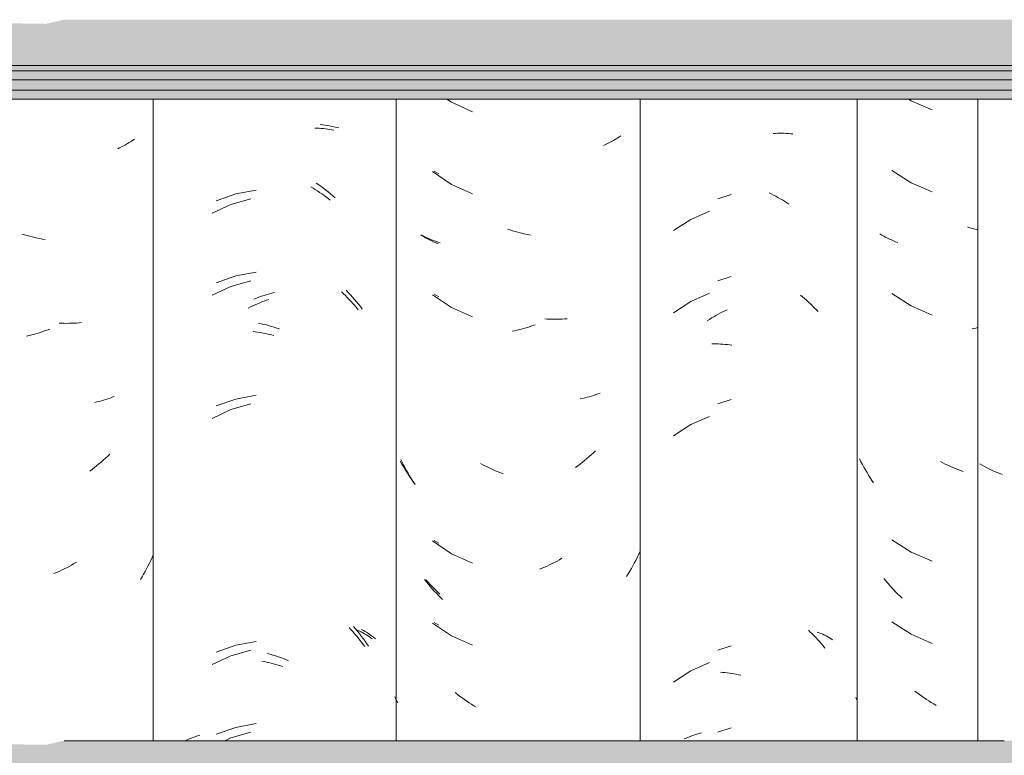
# Model space of a CAD drawing. Header units: metres. Extents: x -28.2 to 13.6, y -1.6 to 5.9.
# Tile 108 of 159: x 1.671 to 2.033, y 3.273 to 3.543. Entities that reach past the tile are written whole.
import ezdxf

# ---------------------------------------------------------------- set-up
doc = ezdxf.new("R2010")
doc.units = ezdxf.units.M
doc.layers.add('A-GLAZ-CWMG', color=7, linetype='Continuous', lineweight=5)
doc.layers.add('A-ROOF', color=7, linetype='Continuous', lineweight=5)

# ---------------------------------------------------------------- blocks, each defined once
blk = doc.blocks.new('FP_169-CASA 1')
at = {"layer": 'A-GLAZ-CWMG', "color": 9, "true_color": 0xc0c0c0}
for p, q in [((-18.981, 3.51402), (-18.98003, 3.5134)), ((-18.98003, 3.5134), (-18.97227, 3.51005)), ((-18.98714, 3.48781), (-18.98003, 3.48325)), ((-18.98003, 3.48325), (-18.97227, 3.47991)), ((-18.99082, 3.4641), (-18.99151, 3.46451)), ((-18.99013, 3.46372), (-18.99082, 3.4641)), ((-18.98942, 3.46334), (-18.99013, 3.46372)), ((-18.95844, 3.46679), (-18.9594, 3.4671)), ((-18.95748, 3.46651), (-18.95844, 3.46679)), ((-18.95653, 3.46624), (-18.95748, 3.46651)), ((-18.95557, 3.46598), (-18.95653, 3.46624)), ((-18.98871, 3.46297), (-18.98942, 3.46334)), ((-18.98798, 3.46262), (-18.98871, 3.46297)), ((-18.98724, 3.46229), (-18.98798, 3.46262)), ((-18.98649, 3.46196), (-18.98724, 3.46229)), ((-18.98573, 3.46165), (-18.98649, 3.46196)), ((-18.98496, 3.46135), (-18.98573, 3.46165)), ((-18.98714, 3.44259), (-18.98003, 3.43804)), ((-18.98003, 3.43804), (-18.97227, 3.4347)), ((-18.95698, 3.42975), (-18.95769, 3.42959)), ((-18.95628, 3.42992), (-18.95698, 3.42975)), ((-18.95557, 3.43009), (-18.95628, 3.42992)), ((-18.99846, 3.38084), (-18.99898, 3.38185)), ((-18.99793, 3.37983), (-18.99846, 3.38084)), ((-18.9684, 3.38045), (-18.96931, 3.38093)), ((-18.96749, 3.37999), (-18.9684, 3.38045)), ((-18.99738, 3.37883), (-18.99793, 3.37983)), ((-18.99682, 3.37784), (-18.99738, 3.37883)), ((-18.99625, 3.37687), (-18.99682, 3.37784)), ((-18.99566, 3.3759), (-18.99625, 3.37687)), ((-18.96657, 3.37954), (-18.96749, 3.37999)), ((-18.96565, 3.37911), (-18.96657, 3.37954)), ((-18.96472, 3.3787), (-18.96565, 3.37911)), ((-18.96379, 3.37831), (-18.96472, 3.3787)), ((-18.96286, 3.37793), (-18.96379, 3.37831)), ((-18.96193, 3.37756), (-18.96286, 3.37793)), ((-18.96099, 3.37722), (-18.96193, 3.37756)), ((-18.99506, 3.37494), (-18.99566, 3.3759)), ((-18.99444, 3.374), (-18.99506, 3.37494)), ((-18.99381, 3.37307), (-18.99444, 3.374)), ((-18.98714, 3.35216), (-18.98003, 3.34761)), ((-18.98003, 3.34761), (-18.97227, 3.34427)), ((-18.98935, 3.33704), (-18.99006, 3.3379)), ((-18.98863, 3.3362), (-18.98935, 3.33704)), ((-18.9879, 3.33537), (-18.98863, 3.3362)), ((-18.98716, 3.33456), (-18.9879, 3.33537)), ((-18.98641, 3.33376), (-18.98716, 3.33456)), ((-18.98565, 3.33297), (-18.98641, 3.33376)), ((-18.98488, 3.3322), (-18.98565, 3.33297)), ((-18.9841, 3.33143), (-18.98488, 3.3322)), ((-18.98331, 3.33069), (-18.9841, 3.33143)), ((-18.98714, 3.32202), (-18.98003, 3.31747)), ((-18.98003, 3.31747), (-18.97227, 3.31412)), ((-18.99983, 3.29317), (-19.00032, 3.29423)), ((-18.97786, 3.29598), (-18.97871, 3.29663)), ((-18.97701, 3.29535), (-18.97786, 3.29598)), ((-18.97615, 3.29473), (-18.97701, 3.29535)), ((-18.97528, 3.29413), (-18.97615, 3.29473)), ((-18.97441, 3.29354), (-18.97528, 3.29413)), ((-18.97353, 3.29297), (-18.97441, 3.29354)), ((-18.97264, 3.29241), (-18.97353, 3.29297)), ((-18.97175, 3.29187), (-18.97264, 3.29241)), ((-18.97085, 3.29135), (-18.97175, 3.29187))]:
    blk.add_line(p, q, dxfattribs=at)
blk = doc.blocks.new('FP_170-CASA 1')
at = {"layer": 'A-GLAZ-CWMG', "color": 9, "true_color": 0xc0c0c0}
for p, q in [((-19.03073, 3.50138), (-19.02991, 3.50143)), ((-19.02991, 3.50143), (-19.0291, 3.50146)), ((-19.0291, 3.50146), (-19.02829, 3.50148)), ((-19.02829, 3.50148), (-19.02748, 3.50148)), ((-19.02748, 3.50148), (-19.02668, 3.50146)), ((-19.02668, 3.50146), (-19.02589, 3.50144)), ((-19.02589, 3.50144), (-19.0251, 3.50139)), ((-19.0251, 3.50139), (-19.02431, 3.50133)), ((-19.02431, 3.50133), (-19.02354, 3.50126)), ((-19.03222, 3.47962), (-19.0314, 3.47922)), ((-19.0314, 3.47922), (-19.03058, 3.4788)), ((-19.03058, 3.4788), (-19.02976, 3.47837)), ((-19.02976, 3.47837), (-19.02895, 3.47792)), ((-19.02895, 3.47792), (-19.02814, 3.47745)), ((-19.02814, 3.47745), (-19.02733, 3.47697)), ((-19.02733, 3.47697), (-19.02654, 3.47648)), ((-19.02654, 3.47648), (-19.02574, 3.47597)), ((-19.02574, 3.47597), (-19.02495, 3.47544)), ((-19.05407, 3.47285), (-19.06099, 3.46985)), ((-19.06099, 3.46985), (-19.06727, 3.46571)), ((-19.05407, 3.44271), (-19.06099, 3.43971)), ((-19.02064, 3.44207), (-19.0199, 3.44145)), ((-19.06099, 3.43971), (-19.06727, 3.43557)), ((-19.0199, 3.44145), (-19.01916, 3.44081)), ((-19.01916, 3.44081), (-19.01843, 3.44016)), ((-19.01843, 3.44016), (-19.01771, 3.43949)), ((-19.01771, 3.43949), (-19.017, 3.43881)), ((-19.017, 3.43881), (-19.0163, 3.43812)), ((-19.05251, 3.43411), (-19.0517, 3.43458)), ((-19.0517, 3.43458), (-19.05089, 3.43503)), ((-19.05089, 3.43503), (-19.05007, 3.43547)), ((-19.05007, 3.43547), (-19.04925, 3.43589)), ((-19.04925, 3.43589), (-19.04843, 3.43629)), ((-19.04843, 3.43629), (-19.04761, 3.43668)), ((-19.0163, 3.43812), (-19.0156, 3.43741)), ((-19.0156, 3.43741), (-19.01492, 3.43669)), ((-19.01492, 3.43669), (-19.01424, 3.43596)), ((-19.0549, 3.43262), (-19.05411, 3.43313)), ((-19.05411, 3.43313), (-19.05331, 3.43363)), ((-19.05331, 3.43363), (-19.05251, 3.43411)), ((-19.05323, 3.42416), (-19.05243, 3.42416)), ((-19.05243, 3.42416), (-19.05162, 3.42415)), ((-19.05162, 3.42415), (-19.05081, 3.42412)), ((-19.05081, 3.42412), (-19.04999, 3.42408)), ((-19.04999, 3.42408), (-19.04917, 3.42402)), ((-19.04917, 3.42402), (-19.04835, 3.42394)), ((-19.04835, 3.42394), (-19.04752, 3.42385)), ((-19.04752, 3.42385), (-19.04669, 3.42374)), ((-19.04669, 3.42374), (-19.04586, 3.42362)), ((-19.05407, 3.3975), (-19.06099, 3.3945)), ((-19.06099, 3.3945), (-19.06727, 3.39035)), ((-19.01777, 3.31897), (-19.01706, 3.3183)), ((-19.01706, 3.3183), (-19.01635, 3.3176)), ((-19.01635, 3.3176), (-19.01566, 3.3169)), ((-19.01566, 3.3169), (-19.01497, 3.31618)), ((-19.01497, 3.31618), (-19.0143, 3.31545)), ((-19.01451, 3.31828), (-19.01384, 3.31802)), ((-19.0143, 3.31545), (-19.01363, 3.3147)), ((-19.01384, 3.31802), (-19.01318, 3.31774)), ((-19.01318, 3.31774), (-19.01253, 3.31745)), ((-19.01253, 3.31745), (-19.01189, 3.31715)), ((-19.01189, 3.31715), (-19.01126, 3.31684)), ((-19.01126, 3.31684), (-19.01065, 3.31652)), ((-19.01065, 3.31652), (-19.01004, 3.31618)), ((-19.01004, 3.31618), (-19.00945, 3.31583)), ((-19.00945, 3.31583), (-19.00886, 3.31547)), ((-19.01363, 3.3147), (-19.01297, 3.31394)), ((-19.01297, 3.31394), (-19.01233, 3.31317)), ((-19.01233, 3.31317), (-19.01169, 3.31239)), ((-19.05407, 3.30707), (-19.06099, 3.30407)), ((-19.06099, 3.30407), (-19.06727, 3.29992)), ((-19.05006, 3.30351), (-19.04924, 3.30345)), ((-19.04924, 3.30345), (-19.04842, 3.30338)), ((-19.04842, 3.30338), (-19.04759, 3.30329)), ((-19.04759, 3.30329), (-19.04676, 3.30318)), ((-19.04676, 3.30318), (-19.04593, 3.30306)), ((-19.04593, 3.30306), (-19.0451, 3.30292)), ((-19.0451, 3.30292), (-19.04426, 3.30277)), ((-19.04426, 3.30277), (-19.04343, 3.3026)), ((-19.04343, 3.3026), (-19.04259, 3.30241))]:
    blk.add_line(p, q, dxfattribs=at)
blk = doc.blocks.new('FP_171-CASA 1')
at = {"layer": 'A-GLAZ-CWMG', "color": 9, "true_color": 0xc0c0c0}
for p, q in [((-19.15521, 3.48755), (-19.15351, 3.48656)), ((-19.15894, 3.46364), (-19.15974, 3.46406)), ((-19.15812, 3.46324), (-19.15894, 3.46364)), ((-19.1573, 3.46286), (-19.15812, 3.46324)), ((-19.15645, 3.46249), (-19.1573, 3.46286)), ((-19.1556, 3.46214), (-19.15645, 3.46249)), ((-19.15473, 3.46181), (-19.1556, 3.46214)), ((-19.15385, 3.46149), (-19.15473, 3.46181)), ((-19.15296, 3.4612), (-19.15385, 3.46149)), ((-19.15521, 3.44234), (-19.15351, 3.44135)), ((-19.16701, 3.37993), (-19.16764, 3.38105)), ((-19.16636, 3.37883), (-19.16701, 3.37993)), ((-19.1657, 3.37775), (-19.16636, 3.37883)), ((-19.16502, 3.37667), (-19.1657, 3.37775)), ((-19.16433, 3.37561), (-19.16502, 3.37667)), ((-19.16362, 3.37456), (-19.16433, 3.37561)), ((-19.16289, 3.37353), (-19.16362, 3.37456)), ((-19.16215, 3.37251), (-19.16289, 3.37353)), ((-19.15521, 3.35191), (-19.15351, 3.35092)), ((-19.15741, 3.33659), (-19.15824, 3.33752)), ((-19.15657, 3.33568), (-19.15741, 3.33659)), ((-19.15572, 3.33479), (-19.15657, 3.33568)), ((-19.15485, 3.33392), (-19.15572, 3.33479)), ((-19.15397, 3.33306), (-19.15485, 3.33392)), ((-19.15308, 3.33222), (-19.15397, 3.33306)), ((-19.15521, 3.32177), (-19.15351, 3.32078)), ((-19.1691, 3.29339), (-19.16963, 3.29447)), ((-19.16855, 3.29232), (-19.1691, 3.29339))]:
    blk.add_line(p, q, dxfattribs=at)
blk = doc.blocks.new('FP_172-CASA 1')
at = {"layer": 'A-GLAZ-CWMG', "color": 9, "true_color": 0xc0c0c0}
for p, q in [((-19.19901, 3.5034), (-19.19821, 3.50338)), ((-19.19821, 3.50338), (-19.19741, 3.50333)), ((-19.19741, 3.50333), (-19.19662, 3.50328)), ((-19.19662, 3.50328), (-19.19583, 3.50321)), ((-19.19583, 3.50321), (-19.19505, 3.50313)), ((-19.19505, 3.50313), (-19.19428, 3.50303)), ((-19.19428, 3.50303), (-19.19351, 3.50292)), ((-19.19351, 3.50292), (-19.19275, 3.50279)), ((-19.19275, 3.50279), (-19.192, 3.50265)), ((-19.20048, 3.48178), (-19.19967, 3.4813)), ((-19.19967, 3.4813), (-19.19886, 3.48081)), ((-19.19886, 3.48081), (-19.19806, 3.4803)), ((-19.19806, 3.4803), (-19.19727, 3.47978)), ((-19.19727, 3.47978), (-19.19648, 3.47924)), ((-19.19648, 3.47924), (-19.19569, 3.47869)), ((-19.19569, 3.47869), (-19.19491, 3.47813)), ((-19.19491, 3.47813), (-19.19414, 3.47755)), ((-19.22985, 3.47534), (-19.23672, 3.47211)), ((-19.22255, 3.47742), (-19.22985, 3.47534)), ((-19.19414, 3.47755), (-19.19337, 3.47696)), ((-19.22255, 3.44728), (-19.22985, 3.4452)), ((-19.22985, 3.4452), (-19.23672, 3.44196)), ((-19.1892, 3.44323), (-19.18848, 3.44255)), ((-19.18848, 3.44255), (-19.18777, 3.44186)), ((-19.18777, 3.44186), (-19.18707, 3.44115)), ((-19.22176, 3.4381), (-19.22092, 3.43848)), ((-19.22092, 3.43848), (-19.22009, 3.43885)), ((-19.22009, 3.43885), (-19.21925, 3.4392)), ((-19.21925, 3.4392), (-19.21841, 3.43954)), ((-19.21841, 3.43954), (-19.21757, 3.43986)), ((-19.21757, 3.43986), (-19.21673, 3.44017)), ((-19.21673, 3.44017), (-19.21588, 3.44046)), ((-19.18707, 3.44115), (-19.18638, 3.44043)), ((-19.18638, 3.44043), (-19.18569, 3.4397)), ((-19.18569, 3.4397), (-19.18502, 3.43896)), ((-19.18502, 3.43896), (-19.18435, 3.4382)), ((-19.18435, 3.4382), (-19.1837, 3.43743)), ((-19.22342, 3.43729), (-19.22259, 3.4377)), ((-19.22259, 3.4377), (-19.22176, 3.4381)), ((-19.1837, 3.43743), (-19.18305, 3.43665)), ((-19.22168, 3.42862), (-19.22084, 3.42853)), ((-19.22084, 3.42853), (-19.22001, 3.42841)), ((-19.22001, 3.42841), (-19.21917, 3.42829)), ((-19.21917, 3.42829), (-19.21833, 3.42814)), ((-19.21833, 3.42814), (-19.21749, 3.42799)), ((-19.21749, 3.42799), (-19.21664, 3.42781)), ((-19.21664, 3.42781), (-19.2158, 3.42762)), ((-19.2158, 3.42762), (-19.21495, 3.42742)), ((-19.21495, 3.42742), (-19.21411, 3.4272)), ((-19.22255, 3.40206), (-19.22985, 3.39998)), ((-19.22985, 3.39998), (-19.23672, 3.39675)), ((-19.18643, 3.31992), (-19.18575, 3.31919)), ((-19.18575, 3.31919), (-19.18508, 3.31845)), ((-19.18331, 3.31899), (-19.18267, 3.31868)), ((-19.18508, 3.31845), (-19.18441, 3.31769)), ((-19.18441, 3.31769), (-19.18375, 3.31692)), ((-19.18375, 3.31692), (-19.18311, 3.31615)), ((-19.18311, 3.31615), (-19.18247, 3.31536)), ((-19.18267, 3.31868), (-19.18204, 3.31836)), ((-19.18247, 3.31536), (-19.18184, 3.31455)), ((-19.18204, 3.31836), (-19.18142, 3.31803)), ((-19.18142, 3.31803), (-19.18081, 3.31769)), ((-19.18081, 3.31769), (-19.18022, 3.31734)), ((-19.18022, 3.31734), (-19.17963, 3.31698)), ((-19.17963, 3.31698), (-19.17905, 3.3166)), ((-19.17905, 3.3166), (-19.17849, 3.31622)), ((-19.17849, 3.31622), (-19.17794, 3.31582)), ((-19.18184, 3.31455), (-19.18123, 3.31374)), ((-19.18123, 3.31374), (-19.18062, 3.31292)), ((-19.22985, 3.30955), (-19.23672, 3.30632)), ((-19.22255, 3.31164), (-19.22985, 3.30955)), ((-19.2184, 3.30759), (-19.21756, 3.30743)), ((-19.21756, 3.30743), (-19.21671, 3.30726)), ((-19.21671, 3.30726), (-19.21587, 3.30707)), ((-19.21587, 3.30707), (-19.21502, 3.30687)), ((-19.21502, 3.30687), (-19.21418, 3.30665)), ((-19.21418, 3.30665), (-19.21333, 3.30642)), ((-19.21333, 3.30642), (-19.21249, 3.30617)), ((-19.21249, 3.30617), (-19.21164, 3.30591)), ((-19.21164, 3.30591), (-19.2108, 3.30563)), ((-19.22985, 3.27941), (-19.23201, 3.27839)), ((-19.22255, 3.28149), (-19.22985, 3.27941))]:
    blk.add_line(p, q, dxfattribs=at)
blk = doc.blocks.new('FP_173-CASA 1')
at = {"layer": 'A-GLAZ-CWMG', "color": 9, "true_color": 0xc0c0c0}
for p, q in [((-19.27066, 3.49616), (-19.27139, 3.49582)), ((-19.26993, 3.49651), (-19.27066, 3.49616)), ((-19.26922, 3.49688), (-19.26993, 3.49651)), ((-19.26852, 3.49727), (-19.26922, 3.49688)), ((-19.26783, 3.49766), (-19.26852, 3.49727)), ((-19.26715, 3.49807), (-19.26783, 3.49766)), ((-19.26648, 3.49849), (-19.26715, 3.49807)), ((-19.26583, 3.49892), (-19.26648, 3.49849)), ((-19.26519, 3.49936), (-19.26583, 3.49892)), ((-19.30559, 3.46418), (-19.30653, 3.46447)), ((-19.30464, 3.4639), (-19.30559, 3.46418)), ((-19.3037, 3.46364), (-19.30464, 3.4639)), ((-19.30276, 3.4634), (-19.3037, 3.46364)), ((-19.30182, 3.46318), (-19.30276, 3.4634)), ((-19.30088, 3.46297), (-19.30182, 3.46318)), ((-19.29994, 3.46278), (-19.30088, 3.46297)), ((-19.299, 3.46261), (-19.29994, 3.46278)), ((-19.29806, 3.46246), (-19.299, 3.46261)), ((-19.29191, 3.43171), (-19.29283, 3.43175)), ((-19.29099, 3.43168), (-19.29191, 3.43171)), ((-19.29008, 3.43167), (-19.29099, 3.43168)), ((-19.28917, 3.43168), (-19.29008, 3.43167)), ((-19.28827, 3.4317), (-19.28917, 3.43168)), ((-19.28737, 3.43174), (-19.28827, 3.4317)), ((-19.28647, 3.43179), (-19.28737, 3.43174)), ((-19.28559, 3.43187), (-19.28647, 3.43179)), ((-19.2847, 3.43195), (-19.28559, 3.43187)), ((-19.30293, 3.42743), (-19.30387, 3.4272)), ((-19.30199, 3.42768), (-19.30293, 3.42743)), ((-19.30105, 3.42795), (-19.30199, 3.42768)), ((-19.30011, 3.42824), (-19.30105, 3.42795)), ((-19.29917, 3.42854), (-19.30011, 3.42824)), ((-19.29823, 3.42886), (-19.29917, 3.42854)), ((-19.29729, 3.4292), (-19.29823, 3.42886)), ((-19.29636, 3.42955), (-19.29729, 3.4292)), ((-19.30387, 3.4272), (-19.30482, 3.42698)), ((-19.27904, 3.40278), (-19.27987, 3.40259)), ((-19.27821, 3.40299), (-19.27904, 3.40278)), ((-19.27739, 3.40321), (-19.27821, 3.40299)), ((-19.27658, 3.40344), (-19.27739, 3.40321)), ((-19.27578, 3.40369), (-19.27658, 3.40344)), ((-19.27499, 3.40396), (-19.27578, 3.40369)), ((-19.2742, 3.40424), (-19.27499, 3.40396)), ((-19.27343, 3.40453), (-19.2742, 3.40424)), ((-19.27267, 3.40483), (-19.27343, 3.40453)), ((-19.27747, 3.38072), (-19.27829, 3.38002)), ((-19.27666, 3.38143), (-19.27747, 3.38072)), ((-19.27586, 3.38216), (-19.27666, 3.38143)), ((-19.27506, 3.3829), (-19.27586, 3.38216)), ((-19.27428, 3.38366), (-19.27506, 3.3829)), ((-19.2808, 3.37802), (-19.28165, 3.37739)), ((-19.27996, 3.37868), (-19.2808, 3.37802)), ((-19.27912, 3.37934), (-19.27996, 3.37868)), ((-19.27829, 3.38002), (-19.27912, 3.37934)), ((-19.25926, 3.34457), (-19.25975, 3.34354)), ((-19.25877, 3.34561), (-19.25926, 3.34457)), ((-19.25831, 3.34666), (-19.25877, 3.34561)), ((-19.29292, 3.34058), (-19.29385, 3.34016)), ((-19.292, 3.34101), (-19.29292, 3.34058)), ((-19.29108, 3.34146), (-19.292, 3.34101)), ((-19.29017, 3.34193), (-19.29108, 3.34146)), ((-19.28926, 3.34241), (-19.29017, 3.34193)), ((-19.28836, 3.34291), (-19.28926, 3.34241)), ((-19.28746, 3.34343), (-19.28836, 3.34291)), ((-19.28656, 3.34396), (-19.28746, 3.34343)), ((-19.26079, 3.3415), (-19.26133, 3.3405)), ((-19.26027, 3.34252), (-19.26079, 3.3415)), ((-19.25975, 3.34354), (-19.26027, 3.34252)), ((-19.29385, 3.34016), (-19.29478, 3.33976)), ((-19.26245, 3.33853), (-19.26304, 3.33756)), ((-19.26189, 3.33951), (-19.26245, 3.33853)), ((-19.26133, 3.3405), (-19.26189, 3.33951))]:
    blk.add_line(p, q, dxfattribs=at)
blk = doc.blocks.new('Rectangular Mullion - Telha Fibrocimento - Ondulada-V162-CASA 1')
at = {"layer": 'A-GLAZ-CWMG'}
for p, q in [((-19.2584, 3.51402), (-19.2584, 3.27839)), ((-19.16913, 3.51402), (-19.16913, 3.27839)), ((-18.99981, 3.51402), (-18.99981, 3.27839)), ((-18.95557, 3.51402), (-18.95557, 3.27839))]:
    blk.add_line(p, q, dxfattribs=at)
for name in ['FP_172-CASA 1', 'FP_170-CASA 1', 'FP_171-CASA 1', 'FP_169-CASA 1', 'FP_173-CASA 1']:
    blk.add_blockref(name, (0, 0), dxfattribs=at)
blk = doc.blocks.new('FP_177-CASA 1')
at = {"layer": 'A-GLAZ-CWMG', "color": 9, "true_color": 0xc0c0c0}
for p, q in [((-19.04615, 3.479), (-19.05101, 3.47743)), ((-19.04615, 3.44886), (-19.05101, 3.44728)), ((-19.04615, 3.40365), (-19.05101, 3.40207)), ((-19.04615, 3.31322), (-19.05101, 3.31164)), ((-19.04615, 3.28308), (-19.05101, 3.2815)), ((-19.06334, 3.27905), (-19.06259, 3.27937)), ((-19.06259, 3.27937), (-19.06183, 3.27968)), ((-19.06183, 3.27968), (-19.06107, 3.27998)), ((-19.06107, 3.27998), (-19.06029, 3.28026)), ((-19.06029, 3.28026), (-19.0595, 3.28052)), ((-19.0595, 3.28052), (-19.0587, 3.28077)), ((-19.0587, 3.28077), (-19.05789, 3.28101)), ((-19.05789, 3.28101), (-19.05707, 3.28122))]:
    blk.add_line(p, q, dxfattribs=at)
blk = doc.blocks.new('FP_178-CASA 1')
at = {"layer": 'A-GLAZ-CWMG', "color": 9, "true_color": 0xc0c0c0}
for p, q in [((-19.15058, 3.51402), (-19.14882, 3.51285)), ((-19.14882, 3.51285), (-19.14111, 3.50938)), ((-19.08734, 3.50005), (-19.088, 3.49962)), ((-19.08669, 3.50048), (-19.08734, 3.50005)), ((-19.09223, 3.49735), (-19.09297, 3.49702)), ((-19.0915, 3.4977), (-19.09223, 3.49735)), ((-19.09077, 3.49806), (-19.0915, 3.4977)), ((-19.09006, 3.49843), (-19.09077, 3.49806)), ((-19.08937, 3.49882), (-19.09006, 3.49843)), ((-19.08868, 3.49921), (-19.08937, 3.49882)), ((-19.088, 3.49962), (-19.08868, 3.49921)), ((-19.15584, 3.48738), (-19.14882, 3.4827)), ((-19.14882, 3.4827), (-19.14111, 3.47924)), ((-19.15946, 3.46376), (-19.16013, 3.46417)), ((-19.15878, 3.46335), (-19.15946, 3.46376)), ((-19.12733, 3.46595), (-19.12827, 3.46626)), ((-19.12639, 3.46566), (-19.12733, 3.46595)), ((-19.12545, 3.46538), (-19.12639, 3.46566)), ((-19.12451, 3.46512), (-19.12545, 3.46538)), ((-19.12357, 3.46488), (-19.12451, 3.46512)), ((-19.12263, 3.46466), (-19.12357, 3.46488)), ((-19.12169, 3.46445), (-19.12263, 3.46466)), ((-19.12074, 3.46426), (-19.12169, 3.46445)), ((-19.11981, 3.46409), (-19.12074, 3.46426)), ((-19.15809, 3.46296), (-19.15878, 3.46335)), ((-19.15738, 3.46258), (-19.15809, 3.46296)), ((-19.15666, 3.46222), (-19.15738, 3.46258)), ((-19.15594, 3.46187), (-19.15666, 3.46222)), ((-19.1552, 3.46153), (-19.15594, 3.46187)), ((-19.15445, 3.4612), (-19.1552, 3.46153)), ((-19.15369, 3.46089), (-19.15445, 3.4612)), ((-19.15584, 3.44217), (-19.14882, 3.43749)), ((-19.14882, 3.43749), (-19.14111, 3.43402)), ((-19.1181, 3.43115), (-19.11904, 3.43082)), ((-19.11364, 3.43323), (-19.11456, 3.43329)), ((-19.11272, 3.43319), (-19.11364, 3.43323)), ((-19.1118, 3.43316), (-19.11272, 3.43319)), ((-19.11089, 3.43315), (-19.1118, 3.43316)), ((-19.10998, 3.43316), (-19.11089, 3.43315)), ((-19.10908, 3.43319), (-19.10998, 3.43316)), ((-19.10818, 3.43323), (-19.10908, 3.43319)), ((-19.10728, 3.43328), (-19.10818, 3.43323)), ((-19.1064, 3.43336), (-19.10728, 3.43328)), ((-19.12562, 3.42894), (-19.12657, 3.42874)), ((-19.12468, 3.42915), (-19.12562, 3.42894)), ((-19.12374, 3.42939), (-19.12468, 3.42915)), ((-19.1228, 3.42964), (-19.12374, 3.42939)), ((-19.12186, 3.42991), (-19.1228, 3.42964)), ((-19.12092, 3.43019), (-19.12186, 3.42991)), ((-19.11998, 3.4305), (-19.12092, 3.43019)), ((-19.11904, 3.43082), (-19.11998, 3.4305)), ((-19.09503, 3.40576), (-19.09581, 3.40548)), ((-19.09426, 3.40605), (-19.09503, 3.40576)), ((-19.10069, 3.4041), (-19.10153, 3.40392)), ((-19.09985, 3.40429), (-19.10069, 3.4041)), ((-19.09903, 3.4045), (-19.09985, 3.40429)), ((-19.09821, 3.40472), (-19.09903, 3.4045)), ((-19.0974, 3.40496), (-19.09821, 3.40472)), ((-19.0966, 3.40521), (-19.0974, 3.40496)), ((-19.09581, 3.40548), (-19.0966, 3.40521)), ((-19.09668, 3.38416), (-19.09748, 3.38343)), ((-19.09589, 3.3849), (-19.09668, 3.38416)), ((-19.1669, 3.38066), (-19.1674, 3.38169)), ((-19.16638, 3.37964), (-19.1669, 3.38066)), ((-19.10077, 3.38066), (-19.10162, 3.38)), ((-19.09994, 3.38133), (-19.10077, 3.38066)), ((-19.09911, 3.38201), (-19.09994, 3.38133)), ((-19.09829, 3.38271), (-19.09911, 3.38201)), ((-19.09748, 3.38343), (-19.09829, 3.38271)), ((-19.16586, 3.37863), (-19.16638, 3.37964)), ((-19.16531, 3.37763), (-19.16586, 3.37863)), ((-19.16475, 3.37664), (-19.16531, 3.37763)), ((-19.13726, 3.37972), (-19.13817, 3.38021)), ((-19.13635, 3.37925), (-19.13726, 3.37972)), ((-19.13543, 3.37879), (-19.13635, 3.37925)), ((-19.13451, 3.37835), (-19.13543, 3.37879)), ((-19.13359, 3.37793), (-19.13451, 3.37835)), ((-19.13266, 3.37752), (-19.13359, 3.37793)), ((-19.13173, 3.37713), (-19.13266, 3.37752)), ((-19.1308, 3.37675), (-19.13173, 3.37713)), ((-19.12987, 3.3764), (-19.1308, 3.37675)), ((-19.10247, 3.37936), (-19.10332, 3.37874)), ((-19.10162, 3.38), (-19.10247, 3.37936)), ((-19.16418, 3.37566), (-19.16475, 3.37664)), ((-19.1636, 3.37469), (-19.16418, 3.37566)), ((-19.163, 3.37373), (-19.1636, 3.37469)), ((-19.16239, 3.37278), (-19.163, 3.37373)), ((-19.15584, 3.35174), (-19.14882, 3.34706)), ((-19.14882, 3.34706), (-19.14111, 3.34359)), ((-19.11007, 3.34437), (-19.11098, 3.34389)), ((-19.10917, 3.34487), (-19.11007, 3.34437)), ((-19.10827, 3.34539), (-19.10917, 3.34487)), ((-19.08117, 3.34459), (-19.08169, 3.34358)), ((-19.08066, 3.34562), (-19.08117, 3.34459)), ((-19.08017, 3.34665), (-19.08066, 3.34562)), ((-19.0797, 3.3477), (-19.08017, 3.34665)), ((-19.11558, 3.34172), (-19.11651, 3.34134)), ((-19.11466, 3.34212), (-19.11558, 3.34172)), ((-19.11373, 3.34254), (-19.11466, 3.34212)), ((-19.11281, 3.34297), (-19.11373, 3.34254)), ((-19.11189, 3.34342), (-19.11281, 3.34297)), ((-19.11098, 3.34389), (-19.11189, 3.34342)), ((-19.08334, 3.34059), (-19.08392, 3.33961)), ((-19.08278, 3.34158), (-19.08334, 3.34059)), ((-19.08223, 3.34257), (-19.08278, 3.34158)), ((-19.08169, 3.34358), (-19.08223, 3.34257)), ((-19.15802, 3.33667), (-19.15871, 3.33753)), ((-19.08392, 3.33961), (-19.08451, 3.33865)), ((-19.15731, 3.33581), (-19.15802, 3.33667)), ((-19.15659, 3.33497), (-19.15731, 3.33581)), ((-19.15586, 3.33414), (-19.15659, 3.33497)), ((-19.15512, 3.33332), (-19.15586, 3.33414)), ((-19.15437, 3.33252), (-19.15512, 3.33332)), ((-19.15361, 3.33173), (-19.15437, 3.33252)), ((-19.15284, 3.33096), (-19.15361, 3.33173)), ((-19.15206, 3.3302), (-19.15284, 3.33096)), ((-19.15584, 3.3216), (-19.14882, 3.31692)), ((-19.14882, 3.31692), (-19.14111, 3.31345)), ((-19.14667, 3.29539), (-19.14751, 3.29605)), ((-19.14582, 3.29474), (-19.14667, 3.29539)), ((-19.14496, 3.29411), (-19.14582, 3.29474)), ((-19.1441, 3.2935), (-19.14496, 3.29411)), ((-19.14323, 3.2929), (-19.1441, 3.2935)), ((-19.14236, 3.29231), (-19.14323, 3.2929)), ((-19.14148, 3.29175), (-19.14236, 3.29231)), ((-19.14059, 3.29119), (-19.14148, 3.29175)), ((-19.1397, 3.29066), (-19.14059, 3.29119))]:
    blk.add_line(p, q, dxfattribs=at)
blk = doc.blocks.new('FP_179-CASA 1')
at = {"layer": 'A-GLAZ-CWMG', "color": 9, "true_color": 0xc0c0c0}
for p, q in [((-19.19705, 3.50464), (-19.19616, 3.50455)), ((-19.19616, 3.50455), (-19.19529, 3.50444)), ((-19.19529, 3.50444), (-19.19442, 3.50431)), ((-19.19442, 3.50431), (-19.19356, 3.50416)), ((-19.19356, 3.50416), (-19.19271, 3.504)), ((-19.19271, 3.504), (-19.19187, 3.50383)), ((-19.19187, 3.50383), (-19.19103, 3.50363)), ((-19.19103, 3.50363), (-19.19021, 3.50342)), ((-19.19849, 3.48313), (-19.19759, 3.48252)), ((-19.19759, 3.48252), (-19.19671, 3.4819)), ((-19.19671, 3.4819), (-19.19583, 3.48126)), ((-19.22804, 3.47921), (-19.23525, 3.4767)), ((-19.22053, 3.48058), (-19.22804, 3.47921)), ((-19.19583, 3.48126), (-19.19495, 3.4806)), ((-19.19495, 3.4806), (-19.19409, 3.47993)), ((-19.19409, 3.47993), (-19.19323, 3.47924)), ((-19.19323, 3.47924), (-19.19239, 3.47854)), ((-19.19239, 3.47854), (-19.19155, 3.47781)), ((-19.22804, 3.44907), (-19.23525, 3.44656)), ((-19.22053, 3.45044), (-19.22804, 3.44907)), ((-19.21856, 3.44161), (-19.2176, 3.44193)), ((-19.2176, 3.44193), (-19.21665, 3.44223)), ((-19.21665, 3.44223), (-19.21569, 3.44251)), ((-19.21569, 3.44251), (-19.21474, 3.44278)), ((-19.21474, 3.44278), (-19.21378, 3.44302)), ((-19.1875, 3.44383), (-19.18672, 3.44302)), ((-19.18672, 3.44302), (-19.18595, 3.44219)), ((-19.18595, 3.44219), (-19.18519, 3.44134)), ((-19.22141, 3.44053), (-19.22046, 3.44091)), ((-19.22046, 3.44091), (-19.21951, 3.44127)), ((-19.21951, 3.44127), (-19.21856, 3.44161)), ((-19.18519, 3.44134), (-19.18444, 3.44048)), ((-19.18444, 3.44048), (-19.18371, 3.43961)), ((-19.18371, 3.43961), (-19.18299, 3.43872)), ((-19.18299, 3.43872), (-19.18228, 3.43782)), ((-19.18228, 3.43782), (-19.18158, 3.4369)), ((-19.21964, 3.4317), (-19.21869, 3.43151)), ((-19.21869, 3.43151), (-19.21773, 3.43129)), ((-19.21773, 3.43129), (-19.21678, 3.43106)), ((-19.21678, 3.43106), (-19.21582, 3.43081)), ((-19.21582, 3.43081), (-19.21487, 3.43053)), ((-19.21487, 3.43053), (-19.21391, 3.43025)), ((-19.21391, 3.43025), (-19.21295, 3.42994)), ((-19.21295, 3.42994), (-19.212, 3.42961)), ((-19.22804, 3.40385), (-19.23525, 3.40135)), ((-19.22053, 3.40523), (-19.22804, 3.40385)), ((-19.18483, 3.32036), (-19.18409, 3.31949)), ((-19.18409, 3.31949), (-19.18336, 3.31861)), ((-19.18182, 3.31925), (-19.18113, 3.31887)), ((-19.18336, 3.31861), (-19.18264, 3.31771)), ((-19.18264, 3.31771), (-19.18194, 3.31681)), ((-19.18194, 3.31681), (-19.18125, 3.31588)), ((-19.18125, 3.31588), (-19.18057, 3.31495)), ((-19.18113, 3.31887), (-19.18046, 3.31847)), ((-19.18046, 3.31847), (-19.1798, 3.31806)), ((-19.1798, 3.31806), (-19.17915, 3.31763)), ((-19.17915, 3.31763), (-19.17851, 3.3172)), ((-19.17851, 3.3172), (-19.17789, 3.31675)), ((-19.17789, 3.31675), (-19.17728, 3.31629)), ((-19.17728, 3.31629), (-19.17669, 3.31581)), ((-19.22804, 3.31343), (-19.23525, 3.31092)), ((-19.22053, 3.3148), (-19.22804, 3.31343)), ((-19.18057, 3.31495), (-19.1799, 3.314)), ((-19.1799, 3.314), (-19.17925, 3.31304)), ((-19.21632, 3.31037), (-19.21536, 3.31011)), ((-19.21536, 3.31011), (-19.21441, 3.30983)), ((-19.21441, 3.30983), (-19.21345, 3.30953)), ((-19.21345, 3.30953), (-19.2125, 3.30921)), ((-19.2125, 3.30921), (-19.21154, 3.30888)), ((-19.21154, 3.30888), (-19.21059, 3.30852)), ((-19.21059, 3.30852), (-19.20964, 3.30815)), ((-19.20964, 3.30815), (-19.20869, 3.30776)), ((-19.22804, 3.28328), (-19.23525, 3.28077)), ((-19.22053, 3.28465), (-19.22804, 3.28328)), ((-19.24517, 3.27903), (-19.2444, 3.27933)), ((-19.2444, 3.27933), (-19.24363, 3.27961)), ((-19.24363, 3.27961), (-19.24284, 3.27988)), ((-19.24284, 3.27988), (-19.24204, 3.28013)), ((-19.24204, 3.28013), (-19.24123, 3.28037)), ((-19.24666, 3.27839), (-19.24592, 3.27872)), ((-19.24592, 3.27872), (-19.24517, 3.27903))]:
    blk.add_line(p, q, dxfattribs=at)
blk = doc.blocks.new('FP_189-CASA 1')
at = {"layer": 'A-GLAZ-CWMG', "color": 9, "true_color": 0xc0c0c0}
for p, q in [((-18.95396, 3.37952), (-18.95486, 3.38002)), ((-18.95305, 3.37904), (-18.95396, 3.37952)), ((-18.95214, 3.37857), (-18.95305, 3.37904)), ((-18.95122, 3.37811), (-18.95214, 3.37857)), ((-18.9503, 3.37768), (-18.95122, 3.37811)), ((-18.94938, 3.37726), (-18.9503, 3.37768)), ((-18.94845, 3.37686), (-18.94938, 3.37726)), ((-18.94752, 3.37647), (-18.94845, 3.37686)), ((-18.94659, 3.37611), (-18.94752, 3.37647))]:
    blk.add_line(p, q, dxfattribs=at)
blk = doc.blocks.new('Rectangular Mullion - Telha Fibrocimento - Ondulada-V176-CASA 1')
at = {"layer": 'A-GLAZ-CWMG'}
blk.add_line((-19.07957, 3.51402), (-19.07957, 3.27839), dxfattribs=at)
for name in ['FP_177-CASA 1', 'FP_179-CASA 1', 'FP_178-CASA 1', 'FP_189-CASA 1']:
    blk.add_blockref(name, (0, 0), dxfattribs=at)
blk = doc.blocks.new('LONGARINA_STEEL_FRAME1 - LONGARINA_STEEL_FRAME-2562852-CASA 1')
at = {"layer": 'A-ROOF', "true_color": 0x9fa09c}
h = blk.add_hatch(color=253, dxfattribs=at)
h.paths.add_polyline_path([(-18.54683, 3.52638), (-18.44504, 3.52638), (-18.44504, 3.54319), (-18.73807, 3.54319), (-18.74476, 3.54166), (-18.75707, 3.54184), (-18.76224, 3.54319), (-19.29107, 3.54319), (-19.29776, 3.54166), (-19.31007, 3.54184), (-19.31524, 3.54319), (-19.69754, 3.54319), (-19.69754, 3.52638), (-18.56204, 3.52638)])
h.paths.add_polyline_path([(-20.98504, 3.52638), (-19.73254, 3.52638), (-19.73254, 3.54319), (-19.84407, 3.54319), (-19.85076, 3.54166), (-19.86307, 3.54184), (-19.86824, 3.54319), (-20.39707, 3.54319), (-20.40376, 3.54166), (-20.41607, 3.54184), (-20.42124, 3.54319), (-20.98504, 3.54319)])
h = blk.add_hatch(color=253, dxfattribs=at)
h.paths.add_polyline_path([(-18.54683, 3.5244), (-18.44504, 3.5244), (-18.44504, 3.52638), (-19.69754, 3.52638), (-19.69754, 3.5244), (-18.56204, 3.5244)])
h.paths.add_polyline_path([(-20.98504, 3.5244), (-19.73254, 3.5244), (-19.73254, 3.52638), (-20.98504, 3.52638)])
h = blk.add_hatch(color=253, dxfattribs=at)
h.paths.add_polyline_path([(-20.98504, 3.52114), (-19.73254, 3.52114), (-19.73254, 3.5244), (-20.98504, 3.5244), (-20.98504, 3.52341)])
h.paths.add_polyline_path([(-18.44504, 3.52114), (-18.44504, 3.5244), (-19.69754, 3.5244), (-19.69754, 3.52114), (-18.54683, 3.52114)])
h = blk.add_hatch(color=253, dxfattribs=at)
h.paths.add_polyline_path([(-19.86109, 3.51728), (-19.73254, 3.51728), (-19.73254, 3.52114), (-20.98504, 3.52114), (-20.98504, 3.51728), (-19.87285, 3.51728)])
h.paths.add_polyline_path([(-18.44504, 3.51728), (-18.44504, 3.52114), (-19.69754, 3.52114), (-19.69754, 3.51728), (-18.54683, 3.51728)])
h = blk.add_hatch(color=253, dxfattribs=at)
h.paths.add_polyline_path([(-18.54683, 3.51402), (-18.44504, 3.51402), (-18.44504, 3.51728), (-19.69754, 3.51728), (-19.69754, 3.51402), (-18.5552, 3.51402)])
h.paths.add_polyline_path([(-20.97527, 3.51402), (-19.73254, 3.51402), (-19.73254, 3.51728), (-20.98504, 3.51728), (-20.98504, 3.51402), (-20.98336, 3.51402)])
h = blk.add_hatch(color=253, dxfattribs=at)
h.paths.add_polyline_path([(-18.54683, 3.26158), (-18.44504, 3.26158), (-18.44504, 3.27839), (-18.73807, 3.27839), (-18.74476, 3.27686), (-18.75707, 3.27705), (-18.76224, 3.27839), (-19.29107, 3.27839), (-19.29776, 3.27686), (-19.31007, 3.27705), (-19.31524, 3.27839), (-19.69754, 3.27839), (-19.69754, 3.26158), (-18.56204, 3.26158)])
h.paths.add_polyline_path([(-20.89827, 3.26158), (-19.73254, 3.26158), (-19.73254, 3.27839), (-19.84407, 3.27839), (-19.85076, 3.27686), (-19.86307, 3.27705), (-19.86824, 3.27839), (-20.39707, 3.27839), (-20.40376, 3.27686), (-20.41607, 3.27705), (-20.42124, 3.27839), (-20.98504, 3.27839), (-20.98504, 3.26158), (-20.94347, 3.26158)])
at = {"layer": 'A-ROOF'}
for p, q in [((-18.44504, 3.52638), (-19.69754, 3.52638)), ((-18.44504, 3.5244), (-19.69754, 3.5244)), ((-18.44504, 3.52114), (-19.69754, 3.52114)), ((-18.44504, 3.51728), (-19.69754, 3.51728)), ((-18.44504, 3.51402), (-19.69754, 3.51402)), ((-18.94594, 3.27839), (-19.29107, 3.27839))]:
    blk.add_line(p, q, dxfattribs=at)

msp = doc.modelspace()

# ---------------------------------------------------------------- block references
at = {"layer": 'A-GLAZ-CWMG'}
for name in ['Rectangular Mullion - Telha Fibrocimento - Ondulada-V162-CASA 1', 'Rectangular Mullion - Telha Fibrocimento - Ondulada-V176-CASA 1']:
    msp.add_blockref(name, (20.9784, 0), dxfattribs=at)
at = {"layer": 'A-ROOF'}
msp.add_blockref('LONGARINA_STEEL_FRAME1 - LONGARINA_STEEL_FRAME-2562852-CASA 1', (20.9784, 0), dxfattribs=at)

doc.saveas('drawing.dxf')
